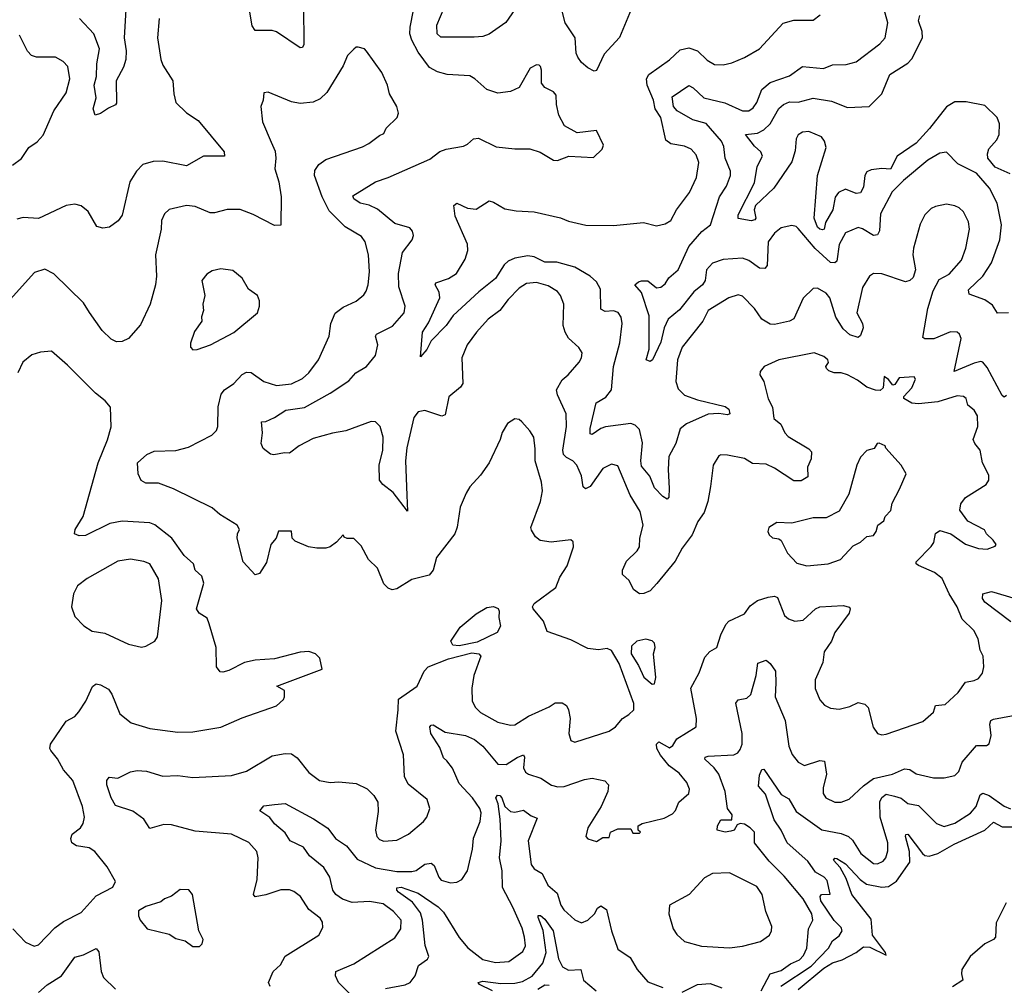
# Model space of a CAD drawing. Extents: x 1771496 to 1971148, y 471553 to 643630.
# Tile 248 of 256: x 1793258 to 1797845, y 617131 to 621630. Entities that reach past the tile are written whole.
import ezdxf

# ---------------------------------------------------------------- set-up
doc = ezdxf.new("R2010")
doc.units = 0

msp = doc.modelspace()

# ---------------------------------------------------------------- linework, layer by layer
at = {"layer": '0CON10XD'}
for points in [[(1796788.3, 618938.3), (1796821.1, 618855), (1796839.4, 618839.4), (1796868.6, 618828.6), (1796907.3, 618832.7), (1796964.8, 618885.2), (1796985, 618894), (1797095, 618901.5), (1797123.1, 618893.1), (1797127.1, 618885), (1797121.9, 618865), (1797055.5, 618775), (1797040, 618735), (1797005.5, 618684.5), (1796999.2, 618635), (1796963.5, 618555), (1796964.4, 618515), (1796985, 618461.2), (1797007, 618437), (1797035, 618422), (1797075, 618417.5), (1797125, 618430.8), (1797165, 618449.2), (1797195, 618442), (1797210.8, 618425), (1797234.5, 618334.5), (1797255, 618304.2), (1797275, 618298.1), (1797295, 618301.9), (1797465, 618360), (1797515.6, 618404.4), (1797524.2, 618435), (1797569.6, 618440.4), (1797630, 618495), (1797665, 618543.8), (1797705, 618551.2), (1797725, 618561.2), (1797744, 618585), (1797750, 618615), (1797746.2, 618665), (1797733.2, 618693.2), (1797722.5, 618745), (1797702.9, 618785), (1797648, 618838), (1797624.7, 618894.7), (1797587.7, 618955), (1797555, 619026.7), (1797520, 619055), (1797445, 619087.5), (1797434.4, 619095), (1797434.4, 619105), (1797505, 619175.6), (1797516.1, 619195), (1797525, 619236), (1797545, 619250.5), (1797595.4, 619235.4), (1797665, 619186), (1797725, 619166.2), (1797765, 619163.8), (1797803, 619177), (1797806.7, 619185), (1797793.8, 619205), (1797762.5, 619235), (1797753, 619253), (1797675, 619294.2), (1797637.5, 619345), (1797642.5, 619375), (1797665, 619404), (1797760, 619465), (1797772.5, 619485), (1797772.3, 619507.7), (1797742.9, 619565), (1797732.9, 619625), (1797707.5, 619655), (1797700, 619675), (1797722.1, 619735), (1797719.6, 619785), (1797705, 619811.5), (1797675.8, 619835), (1797668, 619865), (1797654.3, 619874.3), (1797625, 619877.1), (1797535, 619849.2), (1797445, 619840), (1797415, 619843.2), (1797376.7, 619865), (1797376.7, 619875), (1797414, 619915), (1797431.2, 619955), (1797425, 619966.7), (1797355, 619961.2), (1797335, 619931.2), (1797325, 619926.7), (1797305, 619953.3), (1797285, 619967.5), (1797281.2, 619915), (1797267.1, 619902.9), (1797245, 619903.5), (1797205, 619917.5), (1797160.9, 619950.9), (1797115, 619975.5), (1797085, 619985.6), (1797052.5, 619985), (1797028, 619995), (1797016, 620005), (1797014, 620015), (1797026.6, 620033.4), (1797023.1, 620045), (1797005, 620060.5), (1796958.5, 620078.5), (1796795, 620045.5), (1796725.9, 620014.1), (1796708.3, 619991.7), (1796706.2, 619975), (1796724.3, 619944.3), (1796745, 619863.3), (1796764.5, 619824.5), (1796771.8, 619771.8), (1796804.4, 619745), (1796822.5, 619705), (1796837.6, 619687.6), (1796935, 619631.1), (1796946.6, 619616.6), (1796945.4, 619585), (1796928.1, 619545), (1796929.8, 619500.2), (1796898, 619482), (1796865, 619481.2), (1796775, 619541.2), (1796735, 619558.7), (1796672.6, 619562.6), (1796635, 619585.6), (1796555, 619601.2), (1796525, 619602.5), (1796515, 619597.5), (1796488, 619555), (1796476.9, 619455), (1796463.3, 619385), (1796446.5, 619335), (1796417.9, 619292.1), (1796390.5, 619229.5), (1796345, 619168.1), (1796312.1, 619107.9), (1796226.9, 619003.1), (1796195, 618970), (1796165, 618956.4), (1796145, 618955.4), (1796117.5, 618975), (1796097.7, 619017.7), (1796066, 619045), (1796065.7, 619065), (1796085, 619107.1), (1796134.6, 619155.4), (1796145.5, 619174.5), (1796146.9, 619215), (1796161.9, 619275), (1796148.5, 619338.5), (1796101.5, 619415), (1796045, 619552), (1796015, 619560), (1795975, 619539.4), (1795915, 619455.5), (1795894.5, 619444.5), (1795883.8, 619453.8), (1795874.7, 619505), (1795853.9, 619555), (1795835.5, 619575), (1795805, 619590), (1795791.2, 619605), (1795788.7, 619625), (1795805.8, 619735), (1795804, 619794), (1795763, 619883), (1795759.6, 619905), (1795785, 619952.9), (1795813.8, 619976.2), (1795864.2, 620035), (1795875.6, 620055), (1795877.9, 620077.9), (1795863.4, 620103.4), (1795815, 620147.1), (1795798.5, 620175), (1795789.5, 620205), (1795792.7, 620305), (1795777.8, 620345), (1795763.3, 620363.3), (1795720.7, 620390.7), (1795665, 620405.4), (1795618.8, 620401.2), (1795585, 620380), (1795533.5, 620326.5), (1795495, 620275.6), (1795440.5, 620235), (1795386.7, 620175), (1795343.3, 620115), (1795318.5, 620055), (1795322.5, 619935), (1795312.2, 619917.8), (1795256.6, 619873.4), (1795240.5, 619789.5), (1795225, 619782.9), (1795145, 619810), (1795115, 619803.1), (1795095, 619777.5), (1795062, 619635), (1795055.4, 619575), (1795062.1, 619415), (1795065, 619340), (1794998.1, 619428.1), (1794949.5, 619465), (1794934.8, 619484.8), (1794932, 619555), (1794950.2, 619625), (1794951, 619685), (1794937.2, 619735), (1794915, 619757.1), (1794895, 619757.7), (1794776.7, 619715), (1794715.4, 619704.6), (1794625, 619678.5), (1794560, 619645), (1794515, 619610), (1794491.7, 619611.7), (1794442.3, 619602.3), (1794426, 619606), (1794391.7, 619631.7), (1794383.8, 619655), (1794390, 619705), (1794385, 619756.7), (1794405, 619758.8), (1794445, 619776.9), (1794498.7, 619811.3), (1794585, 619823.1), (1794705, 619890.6), (1794791.6, 619948.4), (1794824.2, 619985), (1794874.3, 620015), (1794915.6, 620065), (1794926.7, 620115), (1794915.7, 620155), (1794920, 620165), (1794995, 620202.5), (1795049.1, 620265), (1795053.5, 620295), (1795024.7, 620385), (1795022.7, 620447.3), (1795041.8, 620545), (1795086, 620605), (1795092, 620625), (1795088, 620645), (1795075, 620660), (1795005, 620680.3), (1794925, 620746.9), (1794886.4, 620766.4), (1794845, 620775.5), (1794814.2, 620795), (1794810, 620810), (1794916, 620875), (1794975, 620895.3), (1795169.2, 620980.8), (1795215, 621015.6), (1795245, 621027.1), (1795325, 621040.8), (1795345, 621050), (1795372.5, 621075), (1795395, 621078), (1795478.3, 621038.3), (1795565, 621028.1), (1795635, 621029.2), (1795682.7, 621012.7), (1795745, 620976), (1795764.2, 620974.2), (1795815.9, 620994.1), (1795931.7, 620988.3), (1795972.3, 621027.7), (1795978, 621045), (1795945, 621113.3), (1795855, 621103.3), (1795795.8, 621135.8), (1795770, 621185), (1795759.2, 621235), (1795757.9, 621277.9), (1795744.3, 621294.3), (1795703.8, 621315), (1795688.8, 621335), (1795689.2, 621395), (1795685, 621412.5), (1795677.7, 621417.7), (1795665, 621420), (1795636.7, 621405), (1795585, 621314), (1795545, 621295.7), (1795485, 621288.6), (1795435, 621304.3), (1795379.2, 621355), (1795355, 621368.9), (1795250, 621375), (1795205, 621387.5), (1795167.5, 621407.5), (1795115, 621479.2), (1795084.2, 621534.2), (1795075.9, 621565), (1795076.8, 621595), (1795108, 621755)], [(1795596.2, 621723.8), (1795523, 621617), (1795445, 621563.1), (1795415, 621552.2), (1795375, 621548.2), (1795220.6, 621549.4), (1795202.5, 621565), (1795201.5, 621605), (1795235, 621685.6)], [(1797865, 620263.8), (1797813.1, 620263.1), (1797789.8, 620299.8), (1797754.8, 620324.8), (1797681.7, 620351.7), (1797677.9, 620372.1), (1797745.3, 620435), (1797785, 620496.7), (1797824.7, 620605), (1797832.5, 620675), (1797811.2, 620775), (1797775.4, 620845), (1797715, 620915.4), (1797628.4, 620958.4), (1797575, 621013.1), (1797545, 621007.9), (1797488.9, 620975), (1797375, 620880.3), (1797322.2, 620827.8), (1797268.2, 620725), (1797263.9, 620646.1), (1797255, 620627.5), (1797235, 620624.6), (1797185, 620656.2), (1797165, 620662.1), (1797105, 620637.5), (1797075, 620582.9), (1797065.2, 620504.8), (1797055, 620497.9), (1797035, 620499.5), (1796964.6, 620564.6), (1796885, 620657.5), (1796875, 620666.7), (1796855, 620671.4), (1796805, 620660.8), (1796775, 620635.6), (1796745.6, 620595), (1796739.6, 620485), (1796728.9, 620471.1), (1796705, 620473.2), (1796655, 620509), (1796625, 620518.5), (1796535, 620513.5), (1796485, 620495.3), (1796457.3, 620465), (1796451.2, 620415), (1796439.7, 620395), (1796398.3, 620361.7), (1796331.9, 620278.1), (1796278.5, 620235), (1796261.1, 620195), (1796245, 620127.1), (1796205.7, 620045), (1796195, 620038), (1796176.7, 620045), (1796190, 620095), (1796190.8, 620250.8), (1796155, 620358.6), (1796123.3, 620395), (1796141.1, 620408.9), (1796155, 620414.3), (1796185, 620412.9), (1796225, 620381.1), (1796245, 620384.6), (1796265, 620399.2), (1796281.9, 620428.1), (1796326, 620465), (1796376, 620574), (1796436.5, 620643.5), (1796476.6, 620675), (1796518.7, 620805), (1796550.4, 620855), (1796569.2, 620905), (1796570, 620925), (1796544.3, 620985), (1796539, 621039), (1796526.9, 621065), (1796456, 621146), (1796393.6, 621163.6), (1796320.9, 621205), (1796304.7, 621225), (1796298.5, 621271.5), (1796375, 621322.9), (1796395, 621312.8), (1796445.7, 621265.7), (1796542.8, 621242.8), (1796626.1, 621206.1), (1796655, 621205.5), (1796675, 621219.4), (1796692.3, 621245), (1796715.4, 621305), (1796755, 621337.5), (1796845, 621368.2), (1796905, 621412.5), (1797003.1, 621403.1), (1797045, 621419.5), (1797108.1, 621421.9), (1797155, 621434.5), (1797265, 621517.1), (1797289.4, 621545), (1797301.8, 621615), (1797273.1, 621725)], [(1793752, 621678), (1793744.2, 621545.8), (1793754.3, 621485), (1793753, 621445), (1793741.7, 621408.3), (1793707.1, 621345), (1793708.8, 621241.2), (1793705, 621233.8), (1793671.3, 621218.7), (1793635, 621192.5), (1793610, 621185), (1793600, 621215), (1793614.4, 621265.6), (1793605.8, 621325), (1793615.9, 621365), (1793617.3, 621425), (1793630.4, 621495), (1793604.2, 621564.2), (1793536.1, 621636.1)], [(1794580, 621695), (1794581.1, 621515), (1794575, 621500), (1794565, 621498.6), (1794455, 621573.6), (1794435, 621579.2), (1794355, 621579.5), (1794341.7, 621601.7), (1794328.2, 621675)], [(1796114.4, 621695.6), (1796052.4, 621547.6), (1795980.8, 621469.2), (1795945, 621392.9), (1795935, 621391.1), (1795905, 621406.2), (1795875, 621431.1), (1795858.7, 621455), (1795850.9, 621475), (1795845.2, 621545.2), (1795799.6, 621615), (1795775, 621711.2)], [(1793907.5, 621635), (1793900.6, 621545), (1793915.6, 621445), (1793925, 621418.8), (1793971.4, 621345), (1793975.8, 621284.2), (1793985.7, 621245), (1794035, 621195.8), (1794090.2, 621160.2), (1794210, 621015), (1794212.5, 620995), (1794115, 620994), (1794035, 620949.2), (1793925, 620971.5), (1793880.2, 620969.8), (1793831.2, 620955), (1793802.5, 620925), (1793771.5, 620875), (1793735, 620718.8), (1793717.2, 620692.8), (1793676.6, 620663.4), (1793645, 620658.7), (1793616.7, 620666.7), (1793577.2, 620737.2), (1793545, 620763.3), (1793515, 620770.9), (1793475, 620764.7), (1793345, 620703.5), (1793275, 620708.7), (1793245, 620701.1)], [(1797855, 619878.8), (1797845, 619871.2), (1797835, 619878.8), (1797765, 620009.4), (1797745, 620034.4), (1797735, 620037.5), (1797705, 620030.3), (1797610.8, 619990.8), (1797644.3, 620144.3), (1797635.8, 620165), (1797625, 620174.2), (1797595, 620175.4), (1797516.4, 620143.6), (1797475, 620142.7), (1797465, 620148.8), (1797489.4, 620285), (1797513.8, 620366.2), (1797540.9, 620419.1), (1797587.5, 620445), (1797645, 620509.2), (1797665.4, 620565), (1797682.9, 620655), (1797678.4, 620688.4), (1797654.4, 620735), (1797635, 620754.4), (1797615, 620763.1), (1797575, 620770.5), (1797525, 620759.2), (1797505, 620750), (1797475, 620721.2), (1797452.8, 620677.2), (1797421.8, 620565), (1797418.2, 620535), (1797431.2, 620465), (1797420.8, 620429.2), (1797405, 620414.4), (1797385, 620408.9), (1797275, 620445.5), (1797235, 620448.1), (1797217.5, 620435), (1797185, 620382), (1797158.2, 620265), (1797184.4, 620215), (1797187.8, 620195), (1797175, 620158.8), (1797165, 620148.8), (1797125, 620161.5), (1797095, 620190), (1797060.9, 620245), (1797031.8, 620335), (1797015, 620356.7), (1796975, 620379.4), (1796955, 620377.1), (1796907.7, 620332.3), (1796864, 620236), (1796845, 620225.3), (1796775, 620210.4), (1796755, 620212.2), (1796715, 620235.6), (1796680.6, 620285), (1796625, 620341.4), (1796605, 620347.8), (1796562, 620335), (1796466.2, 620275), (1796440.8, 620225), (1796345, 620104.4), (1796322.2, 620045), (1796315.5, 619945), (1796325, 619910), (1796355, 619881.4), (1796415, 619859.6), (1796545, 619827.8), (1796561.4, 619815), (1796566.1, 619793.9), (1796555, 619789.4), (1796515, 619794.7), (1796465, 619792.3), (1796365, 619746.7), (1796335, 619724.5), (1796314.8, 619655), (1796282.2, 619595), (1796278.8, 619535), (1796284.5, 619445.5), (1796282, 619405), (1796275, 619396.2), (1796255, 619408.6), (1796215, 619449.2), (1796193.3, 619503.3), (1796155, 619549.4), (1796151.1, 619575), (1796158.9, 619658.9), (1796145, 619721.1), (1796125, 619740.8), (1796105, 619748.9), (1795987.1, 619732.9), (1795964.7, 619725.3), (1795925, 619697.5), (1795915, 619700), (1795915.4, 619725), (1795943.3, 619845), (1795988.8, 619871.2), (1796015.4, 619905), (1796024.2, 620015), (1796054.6, 620125), (1796064.4, 620215), (1796060.6, 620245), (1796046.3, 620266.3), (1796025, 620273.3), (1795985, 620270.9), (1795965, 620282), (1795964, 620375), (1795945, 620409.5), (1795915.6, 620435), (1795845, 620476.8), (1795759.8, 620499.8), (1795705, 620500.3), (1795655, 620525.2), (1795625, 620530.4), (1795565, 620519.4), (1795534.2, 620505.8), (1795515, 620487.5), (1795475, 620423.9), (1795397.2, 620362.8), (1795277.9, 620252.1), (1795245.5, 620205), (1795175.4, 620134.6), (1795155, 620093.8), (1795125, 620060), (1795134.6, 620175), (1795162.5, 620217.5), (1795215.5, 620335), (1795211.5, 620361.5), (1795194, 620395), (1795196, 620404), (1795255, 620423.8), (1795292.5, 620447.5), (1795333.6, 620515), (1795345.9, 620555), (1795344.7, 620585), (1795286.9, 620715), (1795280, 620765), (1795295, 620775.6), (1795345, 620751.9), (1795385, 620748), (1795445, 620785.8), (1795465, 620780.8), (1795518.6, 620748.6), (1795570.4, 620740.4), (1795655, 620734.7), (1795777.6, 620707.6), (1795815, 620691.5), (1795895, 620673.2), (1796025, 620671.2), (1796164.4, 620685.6), (1796225, 620670), (1796265, 620678.9), (1796291.4, 620695), (1796317.8, 620745), (1796378.8, 620825), (1796410.4, 620895), (1796422.5, 620965), (1796410.2, 621000.2), (1796386.3, 621026.3), (1796355, 621041.1), (1796291.7, 621051.7), (1796268.5, 621068.5), (1796245.7, 621175), (1796218.1, 621215), (1796210, 621255), (1796180.7, 621325), (1796178.5, 621355), (1796188.5, 621375), (1796285, 621443.1), (1796335, 621489.1), (1796375, 621498.8), (1796415, 621485.5), (1796461.4, 621441.4), (1796495, 621421.9), (1796535, 621420.6), (1796575, 621429.5), (1796635, 621453.6), (1796705, 621494.4), (1796815.5, 621614.5), (1796865, 621628.6), (1796955, 621628), (1796987.7, 621652.3)], [(1797395, 621427.9), (1797415, 621448.1), (1797463.6, 621545), (1797461.8, 621575), (1797445.9, 621625), (1797450.9, 621649.1)], [(1793225, 620951.8), (1793267, 620983), (1793301.4, 621035), (1793339.5, 621060.5), (1793367.3, 621092.7), (1793417.3, 621205), (1793475, 621290), (1793491.5, 621355), (1793482.1, 621412.1), (1793461.2, 621435), (1793425, 621455.8), (1793335.9, 621455.9), (1793313.4, 621463.4), (1793295, 621483.1), (1793257.4, 621557.4)], [(1794425.7, 617125.7), (1794417.5, 617145), (1794438.6, 617195), (1794473, 617227), (1794495, 617267.1), (1794651.2, 617365), (1794669.7, 617400.3), (1794669.2, 617425), (1794657.5, 617445), (1794605.7, 617485), (1794565.8, 617545), (1794535, 617568.6), (1794515, 617575.6), (1794475, 617576.5), (1794405, 617553.5), (1794355, 617544.2), (1794347.5, 617555), (1794364.5, 617625), (1794368.9, 617725), (1794362.5, 617755), (1794326.3, 617796.3), (1794245, 617835.5), (1794075, 617850), (1793965, 617879.6), (1793929.2, 617880.8), (1793865, 617862), (1793836, 617905), (1793785, 617942.2), (1793705, 617969.1), (1793683.9, 618005), (1793663.8, 618065), (1793663.8, 618086.2), (1793675, 618101.2), (1793715, 618096.2), (1793775, 618125.8), (1793805, 618131.9), (1793849.5, 618129.5), (1793925, 618106.4), (1793995, 618108.9), (1794065, 618099.6), (1794245, 618108.2), (1794315, 618128.9), (1794435, 618200.4), (1794495, 618212.1), (1794525, 618210.6), (1794551.1, 618191.1), (1794605, 618122.9), (1794655, 618085.7), (1794705, 618076.9), (1794745, 618080), (1794825, 618071.5), (1794877, 618047), (1794908, 618015), (1794926, 617985), (1794928.3, 617941.7), (1794915.7, 617855), (1794921.4, 617825), (1794935, 617810), (1794955, 617802.5), (1795015, 617806.9), (1795069.2, 617835), (1795139.2, 617895), (1795154.3, 617915), (1795169.2, 617955), (1795156.4, 617996.4), (1795068.3, 618068.3), (1795050, 618105), (1795045.6, 618205), (1795010, 618315), (1795020.9, 618415), (1795022.2, 618465), (1795110, 618525), (1795143.1, 618595), (1795160.6, 618615), (1795255, 618651.9), (1795365, 618679.8), (1795396.7, 618675), (1795405.7, 618665), (1795373.1, 618575), (1795364.5, 618515.5), (1795365.7, 618455), (1795381.4, 618425), (1795405, 618403.1), (1795485, 618357.3), (1795545, 618343.5), (1795565, 618345.6), (1795628, 618385), (1795725, 618429.1), (1795752.6, 618447.4), (1795785, 618446.7), (1795805.5, 618435.5), (1795815.4, 618415.4), (1795821.9, 618375), (1795816.2, 618305), (1795825, 618272.5), (1795843.9, 618263.9), (1796003.8, 618315), (1796034, 618335), (1796066.2, 618375), (1796096.2, 618393.8), (1796119.5, 618415), (1796118.8, 618445), (1796050.2, 618630.2), (1796015, 618691.4), (1795995, 618700), (1795955, 618694.2), (1795905, 618700), (1795825, 618740.8), (1795715, 618780), (1795698.3, 618828.3), (1795650, 618885), (1795646.7, 618895), (1795655, 618910), (1795755.5, 618984.5), (1795775, 619033.3), (1795808, 619085), (1795837.5, 619175), (1795837, 619197), (1795826.4, 619206.4), (1795734.3, 619195.7), (1795683.4, 619203.4), (1795660.5, 619220.5), (1795642.4, 619252.4), (1795640, 619265), (1795684.6, 619385), (1795693.8, 619435), (1795689.6, 619475), (1795659.6, 619575), (1795659.3, 619630.7), (1795652.9, 619685), (1795635.4, 619715.4), (1795597.2, 619757.2), (1795585, 619767.1), (1795565, 619770), (1795530.9, 619749.1), (1795505, 619706.7), (1795497.1, 619675), (1795445.6, 619565), (1795405, 619507.5), (1795355, 619453.8), (1795338, 619425), (1795310.3, 619359.7), (1795295.9, 619265.9), (1795285.7, 619235), (1795199.2, 619125), (1795184.3, 619065.7), (1795165, 619042.5), (1795085, 619021.8), (1795015, 618978.9), (1794993.4, 618973.4), (1794975, 618982), (1794955, 619002), (1794924.3, 619075), (1794882.9, 619115), (1794848.7, 619178.7), (1794815, 619213.3), (1794783.6, 619213.6), (1794770, 619220), (1794765, 619230), (1794734.2, 619195.8), (1794705, 619174), (1794685, 619167.5), (1794642.7, 619167.3), (1794604.3, 619174.3), (1794541.2, 619201.2), (1794526.7, 619215), (1794525, 619247.1), (1794463.4, 619246.6), (1794453.3, 619215), (1794428, 619185), (1794408.3, 619101.7), (1794375, 619050), (1794355, 619043.8), (1794298.9, 619105), (1794271.9, 619215), (1794272.9, 619235), (1794282.5, 619255), (1794271.2, 619275), (1794191.2, 619325), (1794155, 619356.2), (1793974, 619445), (1793905, 619471.5), (1793845, 619471.1), (1793823.8, 619483.8), (1793810.6, 619515), (1793806.5, 619565), (1793850, 619605), (1793885, 619619.5), (1793985, 619622.5), (1794045, 619638.5), (1794153.8, 619695), (1794175, 619716.7), (1794180.6, 619735), (1794182.7, 619827.3), (1794196.9, 619885), (1794211.5, 619905), (1794255.5, 619935), (1794295, 619977.3), (1794315, 619987.3), (1794337, 619987), (1794394.7, 619944.7), (1794455, 619925.4), (1794525, 619934), (1794575, 619957.9), (1794605.7, 619984.3), (1794650.4, 620045), (1794699.6, 620155), (1794707.1, 620215), (1794727.6, 620262.4), (1794765, 620291.5), (1794825, 620318.9), (1794861.8, 620348.2), (1794872.5, 620365), (1794882.1, 620395), (1794888.2, 620455), (1794882.9, 620535), (1794868.1, 620595), (1794849.8, 620619.8), (1794774.3, 620665), (1794700.2, 620740.2), (1794666.5, 620805), (1794632, 620905), (1794633.1, 620926.9), (1794652, 620955), (1794685, 620979.4), (1794855, 621037.1), (1794885, 621052.9), (1794935, 621091.4), (1794955, 621100), (1794966, 621125), (1795016.7, 621175), (1795023.3, 621195), (1795015.8, 621225), (1794980.5, 621285), (1794970.9, 621325), (1794945, 621383.8), (1794874.2, 621484.2), (1794863.9, 621493.9), (1794835, 621502.5), (1794825, 621502.5), (1794815, 621493.3), (1794785, 621463.3), (1794764.3, 621415), (1794688.9, 621291.1), (1794658, 621262), (1794625, 621245.8), (1794565, 621240), (1794525, 621248), (1794415, 621292.5), (1794395, 621290), (1794392.5, 621255), (1794381.2, 621225), (1794388.8, 621155), (1794429.5, 621059.5), (1794447.7, 621017.7), (1794452, 620985), (1794447.1, 620935), (1794465.8, 620875), (1794475.8, 620805), (1794475, 620673.3), (1794445, 620670.8), (1794345, 620722.7), (1794285, 620746.4), (1794225, 620746.5), (1794165, 620730), (1794145, 620730), (1794075, 620759.4), (1794035, 620764.4), (1793955, 620745.8), (1793932, 620725), (1793919.2, 620695), (1793917.1, 620655), (1793891.5, 620535), (1793895.6, 620435), (1793890.6, 620395), (1793865.7, 620305), (1793821.5, 620208.5), (1793765, 620144.5), (1793735, 620130.9), (1793708.6, 620128.6), (1793685, 620141.5), (1793642.8, 620182.8), (1793583.9, 620266.1), (1793555, 620310.6), (1793416.8, 620446.8), (1793375, 620468), (1793327.3, 620452.7), (1793213.6, 620326.4)], [(1797872, 620912), (1797803.1, 620943.1), (1797768.8, 620985), (1797766.2, 621005), (1797772.2, 621027.8), (1797810.3, 621069.7), (1797821.8, 621095), (1797823.1, 621145), (1797811.5, 621175), (1797755, 621230), (1797667.7, 621247.7), (1797615, 621247.8), (1797575, 621223.5), (1797496.9, 621123.1), (1797435, 621055.3), (1797345.2, 620994.8), (1797315, 620933.9), (1797275, 620936.8), (1797225, 620930), (1797205, 620921.1), (1797194.6, 620905), (1797189.4, 620850.6), (1797175, 620824.3), (1797155, 620820), (1797105, 620841.2), (1797072.5, 620825), (1797057.1, 620802.9), (1797045.7, 620745), (1797011.4, 620685), (1797005.4, 620655), (1796998.1, 620651.9), (1796985, 620654.1), (1796975, 620663.9), (1796959.3, 620705), (1796975.3, 620905), (1797014.5, 621035), (1797007.9, 621065), (1796993.8, 621083.8), (1796935, 621109.7), (1796905, 621106.8), (1796885, 621094.4), (1796874.8, 621075.2), (1796870.5, 621019.5), (1796855, 620967.5), (1796771.3, 620845), (1796685.5, 620765), (1796680, 620745), (1796687.5, 620705), (1796682.7, 620697.3), (1796665, 620692.9), (1796604.6, 620704.6), (1796605, 620721.2), (1796680.6, 620869.4), (1796694.2, 620945.8), (1796717.9, 620995), (1796711.5, 621015), (1796680.7, 621040.7), (1796640, 621095), (1796695, 621101.4), (1796725, 621116.4), (1796754.3, 621145), (1796794.2, 621215.8), (1796816.2, 621235), (1796845, 621247.6), (1796885, 621245.7), (1796955, 621265.3), (1797040.2, 621250.2), (1797115, 621221.1), (1797215, 621226.2), (1797275, 621284.4), (1797311.8, 621375), (1797395, 621427.9)], [(1794065, 620092.5), (1794085, 620093.3), (1794147.5, 620115), (1794255, 620172.5), (1794366, 620265), (1794375.8, 620295), (1794375, 620320), (1794366, 620345), (1794324.3, 620374.3), (1794295, 620426.7), (1794251.7, 620461.7), (1794195, 620469.2), (1794155, 620460), (1794130, 620445), (1794106.2, 620415), (1794121.2, 620345), (1794110.8, 620305), (1794113.9, 620276.1), (1794104.3, 620245.7), (1794106.2, 620225), (1794073.2, 620176.8), (1794053.9, 620123.9), (1794053.8, 620105), (1794065, 620092.5)], [(1793226, 617395), (1793285, 617332), (1793325, 617313.3), (1793345, 617320), (1793421.5, 617398.5), (1793461.9, 617428.1), (1793545, 617470.8), (1793615, 617548), (1793691.7, 617588.3), (1793703.8, 617615), (1793665, 617683.3), (1793607.5, 617755), (1793582, 617772), (1793522, 617782), (1793500.8, 617795), (1793495.7, 617815), (1793502.5, 617835), (1793541.4, 617865), (1793554.4, 617885), (1793559.4, 617915), (1793551.1, 617965), (1793506.1, 618086.1), (1793462, 618135), (1793435, 618186.2), (1793402.9, 618225), (1793398.1, 618235), (1793401.1, 618255), (1793475, 618361.4), (1793515, 618384.4), (1793534.3, 618405), (1793566.7, 618455), (1793596.8, 618523.2), (1793615, 618536), (1793635, 618532), (1793671.1, 618511.1), (1793687.2, 618487.2), (1793725, 618396.7), (1793777.5, 618355), (1793865, 618327.5), (1793995, 618311.4), (1794065, 618311.9), (1794195, 618334.2), (1794295, 618378), (1794455, 618433.8), (1794487.7, 618462.3), (1794492.5, 618475), (1794492.5, 618505), (1794456.7, 618525), (1794667.5, 618605), (1794656.1, 618656.1), (1794636.1, 618676.1), (1794605, 618686.7), (1794565, 618683.8), (1794445, 618652), (1794355, 618646), (1794305, 618635.8), (1794231.7, 618598.3), (1794205, 618590), (1794192.3, 618592.3), (1794174.2, 618615), (1794172.9, 618705), (1794140.8, 618815), (1794131.3, 618841.3), (1794094, 618865), (1794081.1, 618885), (1794115.5, 619005), (1794107.1, 619037.1), (1794076, 619065), (1794067.5, 619095), (1794025, 619133.5), (1793966.7, 619215), (1793887.1, 619277.1), (1793865, 619285.5), (1793735, 619294.6), (1793677.4, 619282.6), (1793565, 619226.5), (1793535.6, 619225.6), (1793513.8, 619235), (1793515.8, 619255), (1793553.5, 619315), (1793623.1, 619565), (1793667.4, 619672.6), (1793683.9, 619733.9), (1793681.2, 619825), (1793656.2, 619855), (1793610.9, 619890.9), (1793481.2, 620021.2), (1793405.8, 620085.8), (1793355, 620080.8), (1793315, 620068.1), (1793272.5, 620035), (1793250, 619985)], [(1796925, 619085.3), (1797025, 619094.8), (1797082, 619115), (1797140.8, 619179.2), (1797175, 619196.2), (1797205, 619222), (1797235, 619226.7), (1797248.8, 619245), (1797256.2, 619275), (1797283.8, 619295), (1797290, 619315), (1797317.1, 619342.9), (1797321.9, 619378.1), (1797357.4, 619442.6), (1797387.5, 619515), (1797363.8, 619555), (1797293.8, 619633.8), (1797290, 619645), (1797262.3, 619657.7), (1797252.5, 619655), (1797238.3, 619631.7), (1797205, 619623.3), (1797175, 619592.5), (1797158, 619555), (1797120.9, 619419.1), (1797075, 619340), (1797015, 619309.2), (1796955, 619310), (1796855, 619284), (1796785, 619288), (1796748.8, 619265), (1796743.8, 619245), (1796749.5, 619229.5), (1796765, 619216.2), (1796795, 619211.2), (1796805, 619203.8), (1796834.4, 619145), (1796878.8, 619098.8), (1796925, 619085.3)], [(1793825, 618706.7), (1793845, 618711.5), (1793888, 618735), (1793900.6, 618755), (1793920, 618925), (1793904.6, 619025), (1793865, 619094.3), (1793836.1, 619106.1), (1793775, 619117.1), (1793715, 619107.1), (1793572.6, 619027.4), (1793527.3, 618992.7), (1793508.8, 618955), (1793500, 618895), (1793515, 618850), (1793556.6, 618806.6), (1793595, 618781.4), (1793655, 618771.9), (1793765, 618721.2), (1793825, 618706.7)], [(1797874.8, 618824.8), (1797755, 618916.7), (1797743.8, 618933.8), (1797745, 618955.6), (1797785, 618965.4), (1797895, 618933.5)], [(1794792.9, 617095), (1794743.2, 617145), (1794730, 617175), (1794730.6, 617195), (1794815, 617231.3), (1795005, 617352.9), (1795033.1, 617395), (1795035.5, 617435), (1795000, 617475), (1794951.7, 617511.7), (1794888, 617522), (1794806.8, 617516.8), (1794762.6, 617532.6), (1794730.8, 617555), (1794717.1, 617575), (1794702.8, 617635), (1794675, 617679.6), (1794607.8, 617735), (1794580, 617775), (1794518, 617805), (1794495, 617841.2), (1794445, 617884.4), (1794424, 617914), (1794376.2, 617945), (1794395, 617967.1), (1794445, 617974.4), (1794495, 617979.2), (1794627.4, 617907.4), (1794693.9, 617863.9), (1794730, 617815), (1794780.5, 617780.5), (1794829.5, 617719.5), (1794915, 617678.2), (1795015, 617661.3), (1795085, 617661.2), (1795105, 617666.4), (1795145, 617695.5), (1795175, 617700), (1795188.9, 617688.9), (1795210, 617635), (1795221.3, 617621.3), (1795265, 617609.5), (1795295, 617611.9), (1795318, 617625), (1795344.5, 617665.5), (1795367.1, 617765), (1795372.4, 617817.6), (1795402.7, 617895), (1795407.5, 617935), (1795401.2, 617955), (1795367.7, 618005), (1795305, 618071.2), (1795275, 618143.3), (1795247.6, 618177.6), (1795232, 618192), (1795215, 618239.5), (1795174.1, 618305), (1795169.2, 618335), (1795175, 618343.8), (1795185, 618344.3), (1795240.6, 618310.6), (1795335.4, 618294.6), (1795376.6, 618276.6), (1795415.4, 618245), (1795485, 618162.1), (1795525, 618160), (1795575, 618193.3), (1795605.5, 618205.5), (1795610.5, 618195), (1795605.4, 618145.4), (1795614.7, 618124.7), (1795628, 618115), (1795686, 618096), (1795735, 618063.5), (1795765, 618056.5), (1795795, 618058.2), (1795889.5, 618090.5), (1795925, 618096.2), (1795983.5, 618083.5), (1796001.4, 618065), (1795997.3, 618035), (1795966.9, 617965), (1795904.2, 617865), (1795896.2, 617825), (1795905, 617813.8), (1795945, 617801.2), (1795975, 617820), (1796005, 617820), (1796010, 617845), (1796045, 617860), (1796105, 617860), (1796115, 617840), (1796145, 617840), (1796150, 617845), (1796140, 617855), (1796140, 617875), (1796157.5, 617885), (1796260, 617910), (1796300, 617930), (1796313.7, 617946.3), (1796328.2, 617985), (1796375.5, 618025), (1796379.2, 618045), (1796366.6, 618076.6), (1796329.7, 618119.7), (1796283.5, 618153.5), (1796242.9, 618202.9), (1796226.8, 618235), (1796225.4, 618254.6), (1796235, 618265.4), (1796285, 618237.1), (1796301.6, 618248.4), (1796320.2, 618279.8), (1796410, 618335), (1796410.6, 618375), (1796384.5, 618515.5), (1796423.5, 618586.5), (1796450, 618660), (1796473, 618687), (1796505.7, 618705), (1796524.3, 618765), (1796547.5, 618812.5), (1796561.8, 618828.2), (1796635, 618862.7), (1796660.6, 618899.4), (1796694.5, 618925), (1796745, 618940.3), (1796775, 618943.9), (1796788.3, 618938.3)], [(1795305, 618712.9), (1795275.5, 618715.5), (1795267.1, 618735), (1795310.3, 618799.7), (1795385, 618862), (1795435, 618891.2), (1795465, 618896), (1795486.4, 618886.4), (1795492.5, 618875), (1795490, 618845), (1795497.5, 618805), (1795482.5, 618775), (1795389.8, 618730.2), (1795305, 618712.9)], [(1796205, 618534), (1796215, 618536.7), (1796221.4, 618565), (1796211.4, 618675), (1796218.6, 618705), (1796215.7, 618725), (1796205, 618735.8), (1796175, 618743.8), (1796132.5, 618735), (1796108.3, 618711.7), (1796106.9, 618675), (1796141.3, 618621.3), (1796165, 618567.1), (1796205, 618534)], [(1796819.2, 617639.2), (1796749.3, 617709.3), (1796681.5, 617795), (1796681.4, 617845), (1796660.8, 617865), (1796635, 617882.2), (1796614, 617886), (1796600.7, 617879.3), (1796586, 617855), (1796571.2, 617848.8), (1796545, 617845.5), (1796507.5, 617855), (1796509.2, 617875), (1796525, 617902.5), (1796575, 617902.5), (1796577.1, 617925), (1796556.2, 617955), (1796543.9, 618035), (1796515.3, 618115), (1796492.8, 618145), (1796450, 618185), (1796451.9, 618195), (1796465, 618198.4), (1796585.4, 618204.6), (1796604.2, 618215), (1796615, 618230), (1796624.5, 618255), (1796623.6, 618305), (1796593.6, 618446.4), (1796605, 618462), (1796645, 618468.9), (1796664, 618486), (1796688.9, 618575), (1796697, 618633), (1796735, 618645.6), (1796755, 618631.4), (1796778.9, 618595), (1796780.7, 618540.7), (1796777.5, 618475), (1796824.7, 618365), (1796841.8, 618245), (1796857, 618207), (1796885, 618170.8), (1796915, 618155.7), (1796985, 618178.5), (1797008, 618175), (1797016.4, 618115), (1797001.7, 618051.7), (1797001.4, 618025), (1797014, 618005), (1797055, 617984.4), (1797085.4, 617984.6), (1797122, 617998), (1797188.7, 618061.3), (1797235, 618094.7), (1797324.1, 618115.9), (1797380.4, 618139.6), (1797405, 618136.1), (1797435, 618116.4), (1797515, 618098.5), (1797565, 618098.1), (1797615, 618109.2), (1797632.8, 618127.2), (1797648.3, 618171.7), (1797715, 618248.8), (1797762, 618248), (1797774.2, 618255.8), (1797784.4, 618295.6), (1797778, 618348), (1797782.9, 618365), (1797795, 618371.5), (1797920, 618395)], [(1796803.3, 617126.7), (1796945, 617220.9), (1797026.5, 617305), (1797045, 617339.1), (1797075, 617361.8), (1797090, 617385), (1797085, 617400.4), (1797052.8, 617432.8), (1796990.4, 617525), (1796987.5, 617545), (1796993.3, 617555), (1797034.2, 617555.8), (1797020, 617620), (1797005.6, 617635), (1796965, 617658.5), (1796929.7, 617709.7), (1796834.1, 617795), (1796805.5, 617855), (1796772.7, 617902.7), (1796732.1, 618022.1), (1796699.4, 618059.4), (1796705, 618110), (1796715, 618137.5), (1796725, 618138.8), (1796805, 618020.4), (1796840.9, 618000.9), (1796875, 617940.9), (1796995, 617856.2), (1797085, 617839.4), (1797119.4, 617825), (1797137.7, 617807.7), (1797176.5, 617745), (1797235, 617699.5), (1797255, 617697.8), (1797280.9, 617709.1), (1797293.9, 617726.1), (1797302.6, 617757.4), (1797301.8, 617795), (1797266.8, 617915), (1797264.5, 617985.5), (1797275, 618006.8), (1797295, 618021.6), (1797332.8, 618012.8), (1797363.8, 618003.8), (1797395, 617978.4), (1797445, 617969.1), (1797529.2, 617885), (1797565, 617871.8), (1797615, 617887.5), (1797686.9, 617933.1), (1797713.4, 617965), (1797731.9, 618018.1), (1797745, 618026.6), (1797775, 618015.2), (1797845, 617965.5), (1797873.7, 617953.7)], [(1794962.8, 617117.2), (1795053.6, 617133.6), (1795076.7, 617145), (1795100, 617175), (1795116, 617224), (1795157.4, 617252.6), (1795164.3, 617265), (1795146.4, 617316.4), (1795134.8, 617435), (1795125, 617468.9), (1795088.8, 617518.8), (1795023.2, 617565), (1795014.3, 617575), (1795015.8, 617585), (1795035, 617588.3), (1795115, 617560.4), (1795207.4, 617497.4), (1795231.9, 617471.9), (1795305, 617354.6), (1795346.3, 617306.3), (1795415, 617251.6), (1795475, 617237.3), (1795536.9, 617243.1), (1795601.7, 617288.3), (1795614.5, 617315), (1795610.4, 617355), (1795598.3, 617398.3), (1795555.2, 617495.2), (1795506.7, 617586.7), (1795505.2, 617665), (1795493, 617725), (1795500.9, 617805), (1795496, 617905), (1795487.1, 617977.1), (1795476.5, 618005), (1795483.3, 618016.7), (1795495, 618015.5), (1795504.4, 618005), (1795518.9, 617965), (1795545, 617941.1), (1795565, 617938.5), (1795605, 617948.1), (1795641.6, 617921.6), (1795669.5, 617909.5), (1795627.1, 617805), (1795641.2, 617695), (1795654.8, 617674.8), (1795691.8, 617651.8), (1795718.3, 617598.3), (1795761.3, 617561.3), (1795778.8, 617505), (1795792.3, 617482.3), (1795845, 617436.9), (1795875, 617422.5), (1795905, 617435.7), (1795935.3, 617464.7), (1795949.2, 617490.8), (1795965, 617501.4), (1795992.5, 617485), (1796015.3, 617385.3), (1796045, 617300), (1796101.7, 617261.7), (1796134.5, 617205), (1796185, 617147.1), (1796255, 617121.8)], [(1796885, 617111.2), (1797005, 617211.9), (1797045, 617236), (1797089.6, 617250.4), (1797155, 617284), (1797188.9, 617311.1), (1797218.8, 617308.8), (1797295, 617271.2), (1797291.1, 617285), (1797231.3, 617365), (1797225, 617438.9), (1797134.8, 617555), (1797108.7, 617628.7), (1797079.7, 617679.7), (1797050, 617715), (1797055, 617723.8), (1797065, 617721.5), (1797105, 617697.5), (1797174.2, 617624.2), (1797203, 617603), (1797275, 617589.1), (1797305, 617592.5), (1797343.2, 617616.8), (1797404.4, 617705), (1797403.4, 617755), (1797384.7, 617825), (1797386.4, 617833.6), (1797395, 617835.8), (1797463.4, 617745), (1797475, 617736.5), (1797495, 617733.4), (1797535, 617745.2), (1797611.6, 617788.4), (1797753.9, 617855), (1797795, 617891.3), (1797835, 617869), (1797905, 617870.4)], [(1796565, 617306.4), (1796625, 617313.6), (1796708.8, 617335), (1796751.2, 617365), (1796760.8, 617385), (1796762, 617405), (1796734.6, 617475), (1796716.5, 617555), (1796691.8, 617591.8), (1796565, 617655.7), (1796485, 617652), (1796448.6, 617631.4), (1796376.5, 617555), (1796285.7, 617505), (1796282.9, 617465), (1796302.9, 617395), (1796318.7, 617368.7), (1796355.6, 617335.6), (1796435, 617313.3), (1796565, 617306.4)], [(1796711.9, 617105), (1796754.8, 617185.2), (1796805, 617200.2), (1796848.8, 617231.2), (1796890.3, 617249.7), (1796909.8, 617270.2), (1796925, 617304.2), (1796933.2, 617395), (1796952.3, 617435), (1796948.1, 617465), (1796907.3, 617535), (1796819.2, 617639.2)], [(1794095, 617312.5), (1794107.5, 617325), (1794112.5, 617345), (1794093.3, 617385), (1794062.5, 617555), (1794046.2, 617576.2), (1794005, 617577.1), (1793965, 617546.7), (1793932.5, 617535), (1793915, 617520), (1793845, 617498.8), (1793811.7, 617478.3), (1793811.2, 617455), (1793820, 617435), (1793852.5, 617395), (1793955, 617370), (1793985, 617350), (1794028.3, 617338.3), (1794065, 617312.5), (1794095, 617312.5)], [(1797853.8, 617516.2), (1797807, 617423), (1797803.5, 617355), (1797795.3, 617344.7), (1797755, 617324.7), (1797686.2, 617265), (1797647.8, 617205), (1797645.2, 617185.2), (1797651.8, 617155), (1797603.7, 617125)], [(1795461.1, 617105), (1795400, 617135), (1795394.3, 617145), (1795415, 617150), (1795499.9, 617139.9), (1795565, 617140.7), (1795600.6, 617149.4), (1795646.3, 617173.7), (1795695.6, 617235), (1795710.2, 617285), (1795696.8, 617386.8), (1795673.1, 617446.9), (1795673.6, 617456.4), (1795685, 617456.2), (1795705, 617439.6), (1795742.9, 617385), (1795767.6, 617255), (1795786.8, 617216.8), (1795815, 617202.4), (1795872, 617205), (1795885.4, 617155), (1795943.8, 617105)], [(1793345, 617098.5), (1793386.4, 617133.6), (1793453.3, 617175), (1793515, 617261.9), (1793555, 617273.8), (1793615, 617302.9), (1793626.9, 617286.9), (1793637.5, 617195), (1793648.3, 617168.3), (1793705, 617113.1)], [(1795725, 617131), (1795705, 617131.8), (1795672, 617112)], [(1796345, 617099.5), (1796415, 617134.6), (1796475, 617140), (1796529.4, 617119.4)]]:
    msp.add_lwpolyline(points, dxfattribs=at)

doc.saveas('drawing.dxf')
